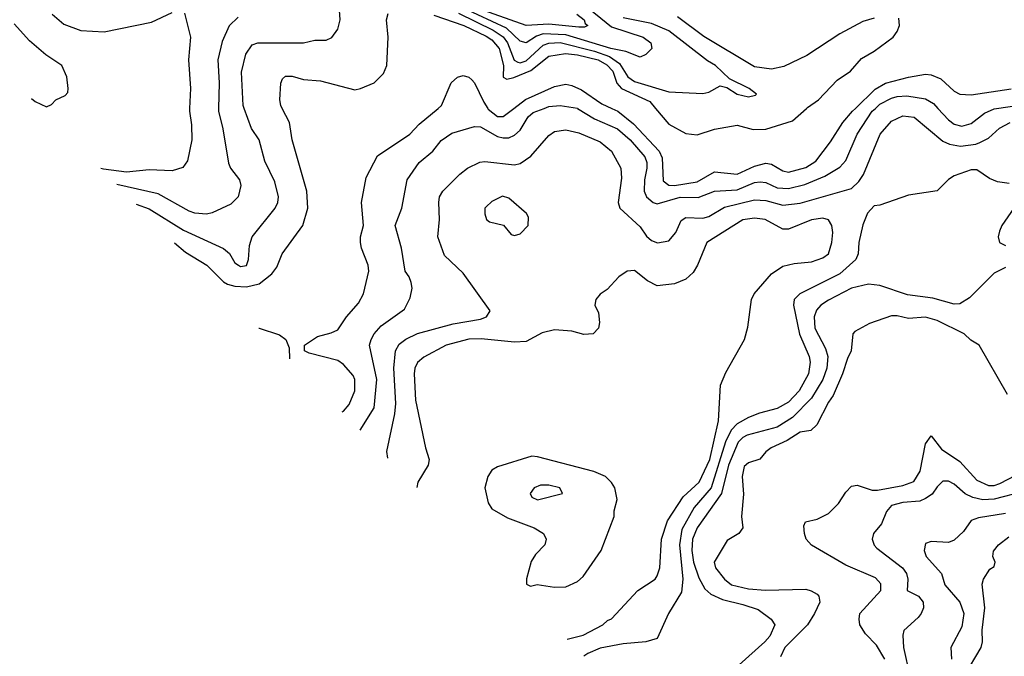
# Model space of a CAD drawing. Header units: inches. Extents: x 1793402 to 1900366, y 320852 to 470679.
# Tile 125 of 256: x 1801716 to 1805166, y 378080 to 380311. Entities that reach past the tile are written whole.
import ezdxf

# ---------------------------------------------------------------- set-up
doc = ezdxf.new("R2010")
doc.units = ezdxf.units.IN
doc.header["$MEASUREMENT"] = 0
doc.layers.add('B8307', color=7, linetype='Continuous')
doc.layers.add('B8308', color=7, linetype='Continuous')

msp = doc.modelspace()

# ---------------------------------------------------------------- linework, layer by layer
at = {"layer": 'B8307', "color": 4}
for points, elevation in [([(1802311.2, 380000), (1802310.7, 379990), (1802318, 379942), (1802318.8, 379890), (1802303.5, 379816.5), (1802287.1, 379792.9), (1802250, 379780.9), (1802170, 379784.2), (1802090, 379776.3), (1802010, 379787.4), (1802000.3, 379789.6)], 264), ([(1802412.6, 380000), (1802412.4, 379990), (1802428.1, 379928.1), (1802447.9, 379807.9), (1802454.8, 379790), (1802486, 379750), (1802490.8, 379730), (1802481, 379690), (1802455.2, 379664.8), (1802390, 379634), (1802370, 379629.3), (1802330, 379633.2), (1802310, 379639.3), (1802201.1, 379701.1), (1802056.1, 379733.3)], 268), ([(1802124.1, 379664.5), (1802170, 379648.2), (1802290, 379572.8), (1802430, 379509.5), (1802451.5, 379491.5), (1802470, 379459), (1802482, 379450), (1802490, 379446), (1802510, 379449.3), (1802517.3, 379470), (1802520.5, 379519.5), (1802530.5, 379549.5), (1802610.7, 379650), (1802620.7, 379670), (1802622.8, 379690), (1802610, 379742), (1802575.2, 379815.2), (1802555.5, 379890), (1802527.7, 379930), (1802502.7, 380000)], 272), ([(1802258.5, 379528.7), (1802296.6, 379496.6), (1802371, 379451), (1802430, 379391.8), (1802444.2, 379384.2), (1802470, 379376.9), (1802510, 379374), (1802555.4, 379384.6), (1802599.5, 379420.5), (1802616.7, 379443.3), (1802636, 379490), (1802707.7, 379590), (1802725.5, 379650), (1802722.4, 379710), (1802670.5, 379890), (1802660.7, 379950), (1802635.8, 380000)], 276), ([(1802845.2, 378936), (1802850, 378939.3), (1802870, 378962.7), (1802890.3, 379009.7), (1802890.4, 379050), (1802884.4, 379064.4), (1802850, 379102.8), (1802830, 379116.3), (1802730, 379142), (1802714, 379150), (1802714, 379170), (1802759.8, 379200.2), (1802807.1, 379212.9), (1802830, 379224), (1802861, 379270), (1802903, 379317), (1802920.7, 379350), (1802938.8, 379430), (1802937.3, 379450), (1802913, 379510), (1802910.5, 379530), (1802910.5, 379550), (1802920.5, 379590), (1802913, 379670), (1802930, 379758), (1802970, 379833.2), (1803082.8, 379910), (1803115.8, 379944.2), (1803181.6, 380000)], 284), ([(1802908.8, 378871.7), (1802958.4, 378950), (1802966.7, 379050), (1802942, 379170), (1802947.3, 379190), (1802957.3, 379210), (1802982.3, 379237.7), (1803064, 379296), (1803083.5, 379336.5), (1803090.8, 379370), (1803087.3, 379390), (1803081, 379410), (1803066, 379430), (1803053.4, 379510), (1803031, 379590), (1803054.8, 379650), (1803074, 379750), (1803116, 379810), (1803164, 379850), (1803192.5, 379887.5), (1803230, 379912.7), (1803310, 379936), (1803330, 379935.1), (1803390, 379902), (1803410, 379896.2), (1803430, 379897), (1803450, 379906.6), (1803470, 379923.7), (1803498, 379970), (1803514.7, 379985.3), (1803553.4, 380000)], 288), ([(1803005.4, 378774.2), (1803002, 378798), (1803030.4, 378929.6), (1803034, 378966), (1803027, 379090), (1803033, 379150), (1803046, 379174), (1803068.9, 379191.1), (1803110, 379211.6), (1803235.1, 379244.9), (1803330, 379260.9), (1803352, 379270), (1803364.7, 379290), (1803270, 379422.8), (1803204.5, 379484.5), (1803181, 379550), (1803186.8, 379610), (1803184, 379670), (1803187.3, 379690), (1803198.8, 379710), (1803258, 379770), (1803284.7, 379790), (1803328.3, 379811.7), (1803345.8, 379814.2), (1803450, 379802), (1803470, 379806.6), (1803507, 379833), (1803570, 379905.2), (1803590, 379919.3), (1803630, 379924.5), (1803674.5, 379914.5), (1803750, 379882.7), (1803789.2, 379850), (1803822.7, 379790), (1803824.7, 379755.3), (1803812.7, 379670), (1803819, 379650), (1803890, 379585.2), (1803911.9, 379551.9), (1803930, 379537.2), (1803950.7, 379529.3), (1803990, 379535.3), (1804014.6, 379565.4), (1804033.2, 379606.8), (1804050, 379618), (1804110, 379615.6), (1804130, 379621.6), (1804185.9, 379654.1), (1804290, 379679.1), (1804330, 379676.9), (1804390, 379661.1), (1804450, 379668.2), (1804630, 379719.3), (1804656.1, 379743.9), (1804672.3, 379767.7), (1804730.5, 379910), (1804770, 379955.1), (1804810, 379974), (1804850, 379969.4), (1804950, 379885.1), (1804974.3, 379874.3), (1805012.7, 379867.3), (1805065.8, 379874.2), (1805079.9, 379880.1), (1805110, 379895.1), (1805149, 379931), (1805186, 379950)], 292), ([(1803356.4, 380000), (1803357.8, 379997.8), (1803390, 379971.2), (1803410, 379971.3), (1803447.5, 380000)], 284), ([(1803670.9, 380000), (1803730, 379963.5), (1803810, 379928.2), (1803854.7, 379890), (1803906.3, 379830), (1803913, 379810), (1803913, 379790), (1803905.1, 379750), (1803904.2, 379710), (1803912.3, 379690), (1803935.3, 379670), (1803950, 379665.6), (1804030, 379688.6), (1804092.8, 379687.2), (1804150.3, 379709.7), (1804230, 379714), (1804290, 379739.7), (1804310, 379743), (1804330, 379739.7), (1804370, 379721.1), (1804410, 379718.9), (1804466.8, 379733.2), (1804537.5, 379762.5), (1804590, 379794.5), (1804610, 379817.2), (1804650, 379909.2), (1804703.1, 379990), (1804714.2, 380000)], 288), ([(1803790.5, 380000), (1803812, 379990), (1803866.3, 379946.3), (1803956.4, 379850), (1803966.5, 379826.5), (1803970, 379746.6), (1803990, 379731.3), (1804010, 379729.8), (1804090, 379742.6), (1804150, 379778), (1804230, 379769.7), (1804290, 379796.9), (1804330, 379808), (1804350, 379804.2), (1804390, 379781.3), (1804410, 379776.9), (1804470, 379793), (1804505.1, 379814.9), (1804557.3, 379882.7), (1804599.5, 379950), (1804633.7, 379990), (1804644, 380000)], 284), ([(1803943.7, 380000), (1803990, 379944.5), (1804050, 379912), (1804090, 379907.6), (1804150, 379927.3), (1804230, 379941.2), (1804286.2, 379926.2), (1804330, 379926.6), (1804423.8, 379956.2), (1804472.5, 380000)], 276), ([(1804933, 380000), (1804970, 379959.5), (1804990, 379944.5), (1805017.5, 379937.5), (1805050, 379947.6), (1805096.7, 379983.3), (1805130, 379998.9), (1805137.9, 380000)], 288), ([(1805183.2, 379736.8), (1805142, 379742), (1805114.4, 379754.4), (1805070, 379784.7), (1805050, 379784.7), (1804990, 379764), (1804969.7, 379750.3), (1804930, 379710.7), (1804830, 379695.5), (1804730, 379661), (1804710, 379658), (1804686.8, 379633.2), (1804670, 379592), (1804656, 379530), (1804653.2, 379490), (1804645.2, 379470), (1804590, 379420.4), (1804449.2, 379350), (1804429.2, 379330), (1804426.6, 379310), (1804448.3, 379208.3), (1804481.6, 379130), (1804486, 379110), (1804479.6, 379070), (1804447.3, 379010), (1804409.3, 378970), (1804370, 378948.4), (1804307.7, 378932.3), (1804270, 378917.1), (1804230, 378894.4), (1804208.2, 378871.8), (1804189.1, 378830.9), (1804138.7, 378670), (1804078.7, 378601.3), (1804035.7, 378524.3), (1804027.2, 378470), (1804038.9, 378350), (1804035.1, 378304.9), (1803989.2, 378230), (1803950, 378142), (1803909.3, 378130.7), (1803830, 378123.8), (1803750, 378108.5), (1803706, 378090), (1803692.2, 378080.3)], 292), ([(1805199.5, 379650), (1805157.2, 379590), (1805149, 379570), (1805144, 379550), (1805149, 379530), (1805170, 379519)], 288), ([(1804290, 379615.6), (1804250, 379609.6), (1804124, 379530), (1804090.4, 379450), (1804075.4, 379424.6), (1804050, 379401.6), (1804010, 379384.7), (1803950, 379378.4), (1803915.3, 379395.3), (1803870, 379432.3), (1803844.7, 379430), (1803814.8, 379410), (1803774.6, 379365.4), (1803750, 379349), (1803734.8, 379330), (1803731, 379310), (1803744, 379284), (1803747.7, 379250), (1803744, 379230), (1803724.7, 379210), (1803692.1, 379207.9), (1803650, 379218.7), (1803590, 379223.5), (1803547.1, 379212.9), (1803490, 379182.7), (1803450, 379180.7), (1803332.5, 379192.5), (1803290, 379191.1), (1803210, 379169.6), (1803132.2, 379127.8), (1803110, 379109), (1803100.5, 379090), (1803098, 379070), (1803102.8, 378977.2), (1803137.3, 378810), (1803150.8, 378770), (1803147.3, 378750), (1803110.6, 378690), (1803107.5, 378671)], 296), ([(1803633.6, 378139.5), (1803690, 378154), (1803759, 378190), (1803775.1, 378204.9), (1803790, 378211.3), (1803882, 378310), (1803942, 378350), (1803950, 378362), (1803959.3, 378390), (1803964.5, 378490), (1803985.4, 378554.6), (1804040.9, 378639.1), (1804096.3, 378690), (1804134.2, 378770), (1804164.7, 378904.7), (1804171.5, 379030), (1804190, 379074), (1804256, 379190), (1804267.2, 379232.8), (1804279.5, 379330), (1804289.7, 379350.3), (1804350, 379420.7), (1804390, 379446.8), (1804430, 379456), (1804490, 379462), (1804530, 379476.3), (1804549.2, 379490), (1804562, 379530), (1804565.2, 379565.2), (1804561.2, 379590), (1804549.3, 379609.3), (1804530, 379615.1), (1804490, 379609.5), (1804410, 379577.2), (1804390, 379577.2), (1804328, 379610), (1804290, 379615.6)], 296), ([(1805170, 379442), (1805130, 379422), (1805043.7, 379336.3), (1805010, 379315.5), (1804990, 379314.4), (1804914.9, 379334.9), (1804826.1, 379346.1), (1804730, 379379.5), (1804690, 379383.7), (1804629.8, 379370.2), (1804550, 379328), (1804522.7, 379310), (1804507.2, 379292.8), (1804499.7, 379270), (1804502, 379230), (1804538.7, 379158.7), (1804546.9, 379130), (1804544.4, 379090), (1804529.7, 379050), (1804490, 378984.9), (1804423.9, 378916.1), (1804370, 378882.3), (1804265.2, 378854.8), (1804250, 378847), (1804233, 378830), (1804199.8, 378750), (1804175.4, 378650), (1804090, 378530.4), (1804073.7, 378490), (1804071, 378450), (1804077.2, 378410), (1804095.2, 378355.2), (1804116, 378316), (1804137.7, 378297.7), (1804178.3, 378278.3), (1804250, 378261.6), (1804303.3, 378243.3), (1804349, 378210), (1804362, 378190), (1804344, 378150), (1804326.6, 378130), (1804236.2, 378050)], 288), ([(1805177.5, 378997.5), (1805078, 379170), (1805048.1, 379188.1), (1805024.7, 379210), (1804930, 379256.3), (1804890, 379267.7), (1804830, 379264), (1804790, 379273.4), (1804770, 379273.4), (1804694, 379246), (1804642, 379218), (1804635.3, 379210), (1804629.4, 379150), (1804616.1, 379123.9), (1804598.4, 379070), (1804566.3, 378993.7), (1804549.5, 378970), (1804508.7, 378891.3), (1804488.4, 378871.6), (1804450, 378864.9), (1804404.4, 378835.6), (1804348.7, 378810), (1804330, 378796), (1804309.5, 378770.5), (1804270, 378757.3), (1804254.8, 378745.2), (1804247.6, 378710), (1804251.5, 378648.5), (1804245.2, 378570), (1804249.2, 378530), (1804235.3, 378510), (1804194.5, 378485.5), (1804149.4, 378410), (1804154, 378390), (1804185.2, 378350), (1804209.8, 378329.8), (1804270, 378316.4), (1804328.8, 378311.2), (1804470, 378314.7), (1804489.6, 378309.6), (1804510, 378297.2), (1804516, 378290), (1804519.5, 378270), (1804501.3, 378230), (1804475.8, 378190), (1804397, 378110), (1804382, 378078)], 284), ([(1802553.8, 379230.3), (1802555.3, 379230), (1802626.6, 379206.6), (1802648.7, 379190), (1802660.4, 379160.4), (1802661, 379122.1)], 284), ([(1804747.3, 378070), (1804718.3, 378118.3), (1804678.9, 378158.9), (1804659, 378190), (1804657.2, 378210), (1804659.3, 378230), (1804733.3, 378310), (1804733.4, 378333.4), (1804714.1, 378354.2), (1804610, 378399.5), (1804489.7, 378469.7), (1804472, 378490), (1804465.6, 378510), (1804463.2, 378536.8), (1804469.1, 378550.9), (1804510, 378560.5), (1804550, 378580.7), (1804584.7, 378615.3), (1804610, 378654.8), (1804630, 378675.5), (1804650, 378679.1), (1804702.3, 378662.3), (1804722, 378662), (1804810, 378678), (1804848.2, 378691.8), (1804871.1, 378728.9), (1804890, 378824.7), (1804910, 378852), (1804945.7, 378805.7), (1805010, 378763), (1805070, 378697.1), (1805110, 378678.7), (1805130, 378678.7), (1805150, 378685.7), (1805205.6, 378714.4)], 276), ([(1805230, 378656.5), (1805130, 378630.2), (1805090, 378627.8), (1805055.8, 378635.8), (1805029, 378649), (1804990, 378683), (1804970, 378693), (1804950, 378693.4), (1804930, 378674), (1804912.6, 378647.4), (1804890, 378632.2), (1804870, 378623.7), (1804810, 378618.7), (1804770, 378608), (1804752.6, 378587.4), (1804735.8, 378544.2), (1804707.6, 378510), (1804702.9, 378490), (1804709.6, 378469.6), (1804718.9, 378458.9), (1804809.6, 378390), (1804822.9, 378370), (1804827.6, 378350), (1804826, 378310), (1804865.2, 378290), (1804880.9, 378270), (1804882.7, 378250), (1804874, 378230), (1804864.5, 378215.5), (1804814, 378170), (1804810, 378154), (1804812, 378110), (1804835.1, 378010)], 272), ([(1805170, 378580.4), (1805075.5, 378564.5), (1805050, 378556), (1805022.5, 378517.5), (1804990, 378486.8), (1804970, 378478.8), (1804910, 378482), (1804890, 378474.8), (1804885.1, 378450), (1804892.3, 378430), (1804945.2, 378370), (1804957.2, 378330), (1805009.7, 378269.7), (1805023.6, 378230), (1805017.4, 378182.6), (1804979, 378110), (1804980.9, 378070)], 268), ([(1805025.1, 378010), (1805084.7, 378110), (1805089.7, 378130), (1805088.2, 378171.8), (1805097.4, 378250), (1805087.7, 378332.3), (1805093.2, 378350), (1805115.3, 378384.7), (1805130, 378394), (1805134, 378410), (1805126, 378430), (1805128.4, 378448.4), (1805145.2, 378470), (1805181.4, 378498.6)], 264)]:
    msp.add_lwpolyline(points, dxfattribs=dict(at, elevation=elevation))
for points, elevation in [([(1803407.5, 379692.5), (1803370, 379674), (1803350, 379655.3), (1803346, 379650), (1803346, 379630), (1803351.1, 379611.1), (1803362, 379602), (1803410.7, 379590.7), (1803438, 379558), (1803450, 379554), (1803470, 379560.5), (1803498, 379590), (1803498.4, 379618.4), (1803491.8, 379631.8), (1803430, 379685.2)], 296), ([(1803510, 378781.2), (1803390, 378743.7), (1803370, 378732.3), (1803356.3, 378710), (1803346, 378670), (1803357.1, 378617.1), (1803370, 378596), (1803425.5, 378565.5), (1803518, 378530), (1803551.3, 378510), (1803561, 378490), (1803556, 378470), (1803523.4, 378436.6), (1803508.1, 378411.9), (1803491.6, 378351.6), (1803492, 378332), (1803506, 378326), (1803529.1, 378330.9), (1803590, 378322.4), (1803630, 378323.1), (1803670, 378342.4), (1803690, 378359.3), (1803753.6, 378450), (1803799.3, 378570), (1803799.3, 378590), (1803809.1, 378629.1), (1803801.2, 378670), (1803790, 378688.7), (1803768.7, 378710), (1803727.5, 378727.5), (1803530, 378779.3)], 304), ([(1803570, 378679.3), (1803541.1, 378678.9), (1803518, 378670), (1803504, 378650), (1803510, 378638), (1803530, 378627.7), (1803618, 378650), (1803608, 378670)], 308)]:
    msp.add_lwpolyline(points, close=True, dxfattribs=dict(at, elevation=elevation))
at = {"layer": 'B8308', "color": 4}
for points, elevation in [([(1802502.7, 380000), (1802499.1, 380010), (1802492.8, 380127.2), (1802508, 380190), (1802530, 380222.7), (1802550.5, 380229.5), (1802710, 380229.4), (1802750, 380239.3), (1802790, 380239), (1802810, 380248.7), (1802830, 380278), (1802838.8, 380310), (1802831, 380430)], 272), ([(1803690, 380366.5), (1803790, 380285.3), (1803900.7, 380250), (1803926.8, 380230), (1803931, 380210), (1803910, 380189.2), (1803890, 380179), (1803839.5, 380199.5), (1803786.6, 380210), (1803630, 380258), (1803550, 380261.1), (1803526.6, 380253.4), (1803490, 380229.7), (1803470, 380235.1), (1803421.6, 380281.7), (1803270.7, 380350.7)], 268), ([(1801830, 380330.6), (1801870, 380295.5), (1801930, 380272.7), (1802011.5, 380268.5), (1802177.5, 380302.5), (1802250, 380336)], 264), ([(1802293.7, 380333.7), (1802314.8, 380250), (1802306.8, 380170), (1802314.8, 380070), (1802311.2, 380000)], 264), ([(1802480.9, 380319.1), (1802450.4, 380289.6), (1802425.1, 380234.9), (1802410.4, 380170), (1802414.4, 380090), (1802412.6, 380000)], 268), ([(1802635.8, 380000), (1802630.8, 380010), (1802626.8, 380030), (1802631.1, 380088.9), (1802636.9, 380103.1), (1802646.8, 380113.2), (1802670, 380113.2), (1802710, 380100.9), (1802770, 380096), (1802890, 380065.2), (1802910, 380069.2), (1802958, 380090), (1802990, 380122), (1803002.8, 380150), (1803006.8, 380250), (1803001, 380310), (1803007.1, 380332.9)], 276), ([(1803167.1, 380327.1), (1803272, 380290), (1803350, 380253.5), (1803370, 380239.8), (1803395.5, 380210), (1803410.9, 380150), (1803409.8, 380109.8), (1803422.6, 380102.6), (1803447.8, 380107.8), (1803506.7, 380133.3), (1803570, 380183.1), (1803628.2, 380191.8), (1803670, 380187.1), (1803742.9, 380170), (1803773.1, 380153.1), (1803793.8, 380130), (1803808.6, 380088.6), (1803824, 380070), (1803923.8, 380023.8), (1803943.7, 380000)], 276), ([(1803253.5, 380333.5), (1803374.5, 380274.5), (1803410, 380250.8), (1803424.8, 380230), (1803448.4, 380168.4), (1803461.4, 380161.4), (1803470, 380159.2), (1803490, 380166.4), (1803550, 380222), (1803570, 380228.8), (1803610, 380230.6), (1803730, 380201.1), (1803781.9, 380181.9), (1803817.5, 380157.5), (1803846.6, 380110), (1803870, 380094.3), (1803990, 380057.6), (1804110, 380052.7), (1804130, 380057.2), (1804170, 380079.3), (1804193.2, 380073.2), (1804229.7, 380049.7), (1804270, 380040.9), (1804294, 380046), (1804298, 380050), (1804271.3, 380070), (1804203, 380103), (1804153.4, 380150), (1804126.3, 380166.3), (1803990, 380272), (1803930, 380298), (1803830, 380317.8)], 272), ([(1803668, 380330), (1803694, 380310), (1803697.5, 380297.5), (1803706, 380290), (1803695.1, 380284.9), (1803675.4, 380284.6), (1803570, 380295), (1803490, 380291), (1803322.6, 380350)], 264), ([(1804710, 380316.3), (1804670, 380304), (1804590, 380261.6), (1804474.1, 380185.8), (1804393.1, 380146.9), (1804350, 380137.1), (1804290, 380146), (1804112.4, 380252.4), (1804021.1, 380321.1)], 276), ([(1801757.8, 380034.6), (1801770, 380023.6), (1801810, 380006), (1801826.8, 380013.2), (1801842, 380030), (1801875.3, 380044.7), (1801884.7, 380055.3), (1801886, 380070), (1801881, 380110), (1801864, 380150), (1801807.4, 380187.4), (1801750, 380237.1), (1801696.2, 380296.2)], 256), ([(1804472.5, 380000), (1804476.5, 380003.5), (1804514.9, 380030), (1804580.6, 380099.4), (1804627.3, 380130), (1804665.3, 380174.7), (1804710, 380200.9), (1804776, 380250), (1804790.8, 380270), (1804798, 380290), (1804796, 380316)], 276), ([(1803181.6, 380000), (1803193.4, 380010), (1803227.3, 380090), (1803250, 380109.2), (1803270, 380115.1), (1803290, 380109.3), (1803300.1, 380100.1), (1803310, 380089.2), (1803341.7, 380021.7), (1803356.4, 380000)], 284), ([(1804644, 380000), (1804713.1, 380066.9), (1804750, 380088.3), (1804830, 380109.7), (1804890, 380119.5), (1804910, 380118), (1804943.9, 380103.9), (1804990, 380060.9), (1805009.7, 380049.6), (1805050, 380047), (1805190, 380068)], 284), ([(1803447.5, 380000), (1803488.6, 380031.4), (1803590, 380076.9), (1803630, 380084.7), (1803650, 380080.5), (1803684.6, 380064.6), (1803756, 380016), (1803790.5, 380000)], 284), ([(1804714.2, 380000), (1804730, 380014.3), (1804770, 380035.8), (1804790, 380042), (1804823.8, 380043.8), (1804890, 380033.6), (1804917.2, 380017.2), (1804933, 380000)], 288), ([(1803553.4, 380000), (1803570, 380006.3), (1803610, 380009.6), (1803670, 380000.5), (1803670.9, 380000)], 288), ([(1805137.9, 380000), (1805210, 380009.7)], 288)]:
    msp.add_lwpolyline(points, dxfattribs=dict(at, elevation=elevation))

doc.saveas('drawing.dxf')
